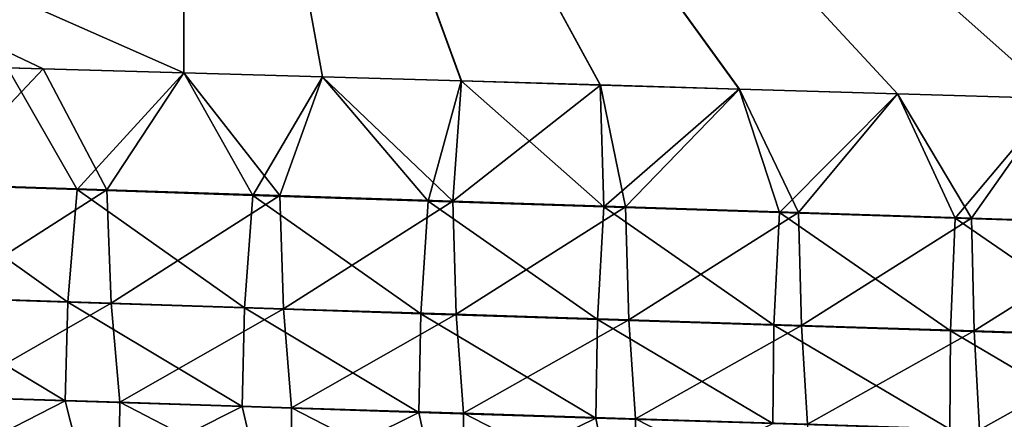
# Model space of a CAD drawing. Header units: metres. Extents: x -61 to 49, y -32 to 32.
# Tile 174 of 256: x 37.97 to 39.452, y -14.622 to -14.021. Entities that reach past the tile are written whole.
import ezdxf

# ---------------------------------------------------------------- set-up
doc = ezdxf.new("R2010")
doc.units = ezdxf.units.M
doc.layers.add('solid_K_27_40_10_000Y34', color=7, linetype='CONTINUOUS')

msp = doc.modelspace()

# ---------------------------------------------------------------- linework, layer by layer
at = {"layer": 'solid_K_27_40_10_000Y34'}
for points in [[(38.005367, -14.094431, -20.375776), (37.793674, -14.088347, -20.361649), (35.439369, -12.87429, -20.924995)], [(38.217293, -14.100555, -20.389454), (38.005367, -14.094431, -20.375776), (35.439369, -12.87429, -20.924995)], [(38.219318, -12.974189, -21.124224), (38.217293, -14.100555, -20.389454), (35.439369, -12.87429, -20.924995)], [(38.217346, -14.100554, 20.38946), (38.219318, -12.974189, 21.124224), (35.439369, -12.874306, 20.924986)], [(37.952114, -14.092894, 20.372267), (38.217346, -14.100554, 20.38946), (35.439369, -12.874306, 20.924986)], [(38.425926, -14.10662, -20.402466), (38.217293, -14.100555, -20.389454), (38.219318, -12.974189, -21.124224)], [(38.425846, -14.106615, 20.402462), (38.219318, -12.974189, 21.124224), (38.217346, -14.100554, 20.38946)], [(38.634781, -14.112724, -20.415041), (38.425926, -14.10662, -20.402466), (38.219318, -12.974189, -21.124224)], [(38.843861, -14.118869, -20.427179), (38.634781, -14.112724, -20.415041), (38.219318, -12.974189, -21.124224)], [(39.053158, -14.125053, -20.438879), (38.843861, -14.118869, -20.427179), (38.219318, -12.974189, -21.124224)], [(39.291096, -14.132125, -20.45163), (39.053158, -14.125053, -20.438879), (38.219318, -12.974189, -21.124224)], [(39.529316, -14.139248, -20.463812), (39.291096, -14.132125, -20.45163), (38.219318, -12.974189, -21.124224)], [(39.767818, -14.146421, -20.475424), (39.529316, -14.139248, -20.463812), (38.219318, -12.974189, -21.124224)], [(40.006607, -14.153646, -20.486464), (39.767818, -14.146421, -20.475424), (38.219318, -12.974189, -21.124224)], [(40.245674, -14.16092, -20.496931), (40.006607, -14.153646, -20.486464), (38.219318, -12.974189, -21.124224)], [(40.485023, -14.168244, -20.506821), (40.245674, -14.16092, -20.496931), (38.219318, -12.974189, -21.124224)], [(40.724655, -14.175618, -20.516136), (40.485023, -14.168244, -20.506821), (38.219318, -12.974189, -21.124224)], [(40.964565, -14.183041, -20.524872), (40.724655, -14.175618, -20.516136), (38.219318, -12.974189, -21.124224)], [(40.964565, -13.053213, -21.261293), (40.964565, -14.183041, -20.524872), (38.219318, -12.974189, -21.124224)], [(40.006401, -14.153648, 20.486448), (40.964565, -13.054362, 21.260588), (38.219318, -12.974189, 21.124224)], [(39.767548, -14.14642, 20.475407), (40.006401, -14.153648, 20.486448), (38.219318, -12.974189, 21.124224)], [(39.528973, -14.139241, 20.463793), (39.767548, -14.14642, 20.475407), (38.219318, -12.974189, 21.124224)], [(39.290668, -14.132114, 20.451607), (39.528973, -14.139241, 20.463793), (38.219318, -12.974189, 21.124224)], [(39.052647, -14.125039, 20.43885), (39.290668, -14.132114, 20.451607), (38.219318, -12.974189, 21.124224)], [(38.843498, -14.118857, 20.42716), (39.052647, -14.125039, 20.43885), (38.219318, -12.974189, 21.124224)], [(38.634563, -14.112717, 20.41503), (38.843498, -14.118857, 20.42716), (38.219318, -12.974189, 21.124224)], [(38.425846, -14.106615, 20.402462), (38.634563, -14.112717, 20.41503), (38.219318, -12.974189, 21.124224)], [(37.792465, -14.267505, 20.221867), (38.056591, -14.276258, 20.238459), (37.952114, -14.092894, 20.372267)], [(37.841373, -14.268249, -20.225758), (37.793674, -14.088347, -20.361649), (38.005367, -14.094431, -20.375776)], [(38.101429, -14.276846, -20.241995), (37.841373, -14.268249, -20.225758), (38.005367, -14.094431, -20.375776)], [(38.056591, -14.276258, 20.238459), (38.217346, -14.100554, 20.38946), (37.952114, -14.092894, 20.372267)], [(38.101429, -14.276846, -20.241995), (38.005367, -14.094431, -20.375776), (38.217293, -14.100555, -20.389454)], [(38.056591, -14.276258, 20.238459), (38.320755, -14.28498, 20.254398), (38.217346, -14.100554, 20.38946)], [(38.361523, -14.285411, -20.257601), (38.101429, -14.276846, -20.241995), (38.217293, -14.100555, -20.389454)], [(38.361523, -14.285411, -20.257601), (38.217293, -14.100555, -20.389454), (38.425926, -14.10662, -20.402466)], [(38.320755, -14.28498, 20.254398), (38.425846, -14.106615, 20.402462), (38.217346, -14.100554, 20.38946)], [(38.320755, -14.28498, 20.254398), (38.584953, -14.293668, 20.269688), (38.425846, -14.106615, 20.402462)], [(38.621651, -14.293944, -20.272575), (38.361523, -14.285411, -20.257601), (38.425926, -14.10662, -20.402466)], [(38.584953, -14.293668, 20.269688), (38.634563, -14.112717, 20.41503), (38.425846, -14.106615, 20.402462)], [(38.621651, -14.293944, -20.272575), (38.425926, -14.10662, -20.402466), (38.634781, -14.112724, -20.415041)], [(38.584953, -14.293668, 20.269688), (38.84919, -14.30232, 20.28433), (38.634563, -14.112717, 20.41503)], [(38.621651, -14.293944, -20.272575), (38.634781, -14.112724, -20.415041), (38.843861, -14.118869, -20.427179)], [(38.84919, -14.30232, 20.28433), (38.843498, -14.118857, 20.42716), (38.634563, -14.112717, 20.41503)], [(38.881813, -14.302443, -20.286922), (38.621651, -14.293944, -20.272575), (38.843861, -14.118869, -20.427179)], [(38.84919, -14.30232, 20.28433), (39.052647, -14.125039, 20.43885), (38.843498, -14.118857, 20.42716)], [(38.881813, -14.302443, -20.286922), (38.843861, -14.118869, -20.427179), (39.053158, -14.125053, -20.438879)], [(38.84919, -14.30232, 20.28433), (39.113461, -14.310938, 20.298323), (39.052647, -14.125039, 20.43885)], [(39.142006, -14.310906, -20.30064), (38.881813, -14.302443, -20.286922), (39.053158, -14.125053, -20.438879)], [(39.113461, -14.310938, 20.298323), (39.290668, -14.132114, 20.451607), (39.052647, -14.125039, 20.43885)], [(39.142006, -14.310906, -20.30064), (39.053158, -14.125053, -20.438879), (39.291096, -14.132125, -20.45163)], [(39.113461, -14.310938, 20.298323), (39.377762, -14.319517, 20.311668), (39.290668, -14.132114, 20.451607)], [(39.402233, -14.319334, -20.313732), (39.142006, -14.310906, -20.30064), (39.291096, -14.132125, -20.45163)], [(39.377762, -14.319517, 20.311668), (39.528973, -14.139241, 20.463793), (39.290668, -14.132114, 20.451607)], [(39.402233, -14.319334, -20.313732), (39.291096, -14.132125, -20.45163), (39.529316, -14.139248, -20.463812)], [(39.377762, -14.319517, 20.311668), (39.642094, -14.328058, 20.324369), (39.528973, -14.139241, 20.463793)], [(39.662491, -14.327724, -20.326197), (39.402233, -14.319334, -20.313732), (39.529316, -14.139248, -20.463812)], [(37.777378, -14.437169, 20.052883), (38.042835, -14.445863, 20.069498), (37.792465, -14.267505, 20.221867)], [(38.042835, -14.445863, 20.069498), (38.056591, -14.276258, 20.238459), (37.792465, -14.267505, 20.221867)], [(37.848183, -14.438659, -20.058306), (37.841373, -14.268249, -20.225758), (38.101429, -14.276846, -20.241995)], [(38.10775, -14.447143, -20.0744), (37.848183, -14.438659, -20.058306), (38.101429, -14.276846, -20.241995)], [(38.042835, -14.445863, 20.069498), (38.308334, -14.454531, 20.085463), (38.056591, -14.276258, 20.238459)], [(38.308334, -14.454531, 20.085463), (38.320755, -14.28498, 20.254398), (38.056591, -14.276258, 20.238459)], [(38.10775, -14.447143, -20.0744), (38.101429, -14.276846, -20.241995), (38.361523, -14.285411, -20.257601)], [(38.367355, -14.455601, -20.089872), (38.10775, -14.447143, -20.0744), (38.361523, -14.285411, -20.257601)], [(38.308334, -14.454531, 20.085463), (38.573872, -14.463169, 20.100773), (38.320755, -14.28498, 20.254398)], [(38.573872, -14.463169, 20.100773), (38.584953, -14.293668, 20.269688), (38.320755, -14.28498, 20.254398)], [(38.367355, -14.455601, -20.089872), (38.361523, -14.285411, -20.257601), (38.621651, -14.293944, -20.272575)], [(38.626995, -14.464031, -20.104721), (38.367355, -14.455601, -20.089872), (38.621651, -14.293944, -20.272575)], [(38.573872, -14.463169, 20.100773), (38.839443, -14.471779, 20.115433), (38.584953, -14.293668, 20.269688)], [(38.839443, -14.471779, 20.115433), (38.84919, -14.30232, 20.28433), (38.584953, -14.293668, 20.269688)], [(38.626995, -14.464031, -20.104721), (38.621651, -14.293944, -20.272575), (38.881813, -14.302443, -20.286922)], [(38.886669, -14.472434, -20.118948), (38.626995, -14.464031, -20.104721), (38.881813, -14.302443, -20.286922)], [(38.839443, -14.471779, 20.115433), (39.105049, -14.480357, 20.129444), (38.84919, -14.30232, 20.28433)], [(39.105049, -14.480357, 20.129444), (39.113461, -14.310938, 20.298323), (38.84919, -14.30232, 20.28433)], [(38.886669, -14.472434, -20.118948), (38.881813, -14.302443, -20.286922), (39.142006, -14.310906, -20.30064)], [(39.146378, -14.480806, -20.132553), (38.886669, -14.472434, -20.118948), (39.142006, -14.310906, -20.30064)], [(39.105049, -14.480357, 20.129444), (39.370689, -14.488904, 20.142805), (39.113461, -14.310938, 20.298323)], [(39.370689, -14.488904, 20.142805), (39.377762, -14.319517, 20.311668), (39.113461, -14.310938, 20.298323)], [(39.146378, -14.480806, -20.132553), (39.142006, -14.310906, -20.30064), (39.402233, -14.319334, -20.313732)], [(39.406113, -14.489148, -20.145538), (39.146378, -14.480806, -20.132553), (39.402233, -14.319334, -20.313732)], [(39.370689, -14.488904, 20.142805), (39.63636, -14.497418, 20.155519), (39.377762, -14.319517, 20.311668)], [(39.63636, -14.497418, 20.155519), (39.642094, -14.328058, 20.324369), (39.377762, -14.319517, 20.311668)], [(39.406113, -14.489148, -20.145538), (39.402233, -14.319334, -20.313732), (39.662491, -14.327724, -20.326197)], [(39.665882, -14.497458, -20.157906), (39.406113, -14.489148, -20.145538), (39.662491, -14.327724, -20.326197)], [(37.77256, -14.585904, 19.865393), (38.038609, -14.594501, 19.881977), (37.777378, -14.437169, 20.052883)], [(38.038609, -14.594501, 19.881977), (38.042835, -14.445863, 20.069498), (37.777378, -14.437169, 20.052883)], [(37.862045, -14.588065, -19.872087), (37.848183, -14.438659, -20.058306), (38.10775, -14.447143, -20.0744)], [(38.120647, -14.596407, -19.888014), (37.862045, -14.588065, -19.872087), (38.10775, -14.447143, -20.0744)], [(38.038609, -14.594501, 19.881977), (38.304699, -14.603075, 19.897911), (38.042835, -14.445863, 20.069498)], [(38.304699, -14.603075, 19.897911), (38.308334, -14.454531, 20.085463), (38.042835, -14.445863, 20.069498)], [(38.120647, -14.596407, -19.888014), (38.10775, -14.447143, -20.0744), (38.367355, -14.455601, -20.089872)], [(38.379284, -14.604729, -19.903326), (38.120647, -14.596407, -19.888014), (38.367355, -14.455601, -20.089872)], [(38.304699, -14.603075, 19.897911), (38.570824, -14.611629, 19.913195), (38.308334, -14.454531, 20.085463)], [(38.570824, -14.611629, 19.913195), (38.573872, -14.463169, 20.100773), (38.308334, -14.454531, 20.085463)], [(38.379284, -14.604729, -19.903326), (38.367355, -14.455601, -20.089872), (38.626995, -14.464031, -20.104721)], [(38.637959, -14.613029, -19.918024), (38.379284, -14.604729, -19.903326), (38.626995, -14.464031, -20.104721)], [(38.570824, -14.611629, 19.913195), (38.836987, -14.620158, 19.927828), (38.573872, -14.463169, 20.100773)], [(38.836987, -14.620158, 19.927828), (38.839443, -14.471779, 20.115433), (38.573872, -14.463169, 20.100773)], [(38.637959, -14.613029, -19.918024), (38.626995, -14.464031, -20.104721), (38.886669, -14.472434, -20.118948)], [(38.896667, -14.621306, -19.932108), (38.637959, -14.613029, -19.918024), (38.886669, -14.472434, -20.118948)], [(38.836987, -14.620158, 19.927828), (39.103184, -14.628664, 19.941813), (38.839443, -14.471779, 20.115433)], [(39.103184, -14.628664, 19.941813), (39.105049, -14.480357, 20.129444), (38.839443, -14.471779, 20.115433)], [(38.896667, -14.621306, -19.932108), (38.886669, -14.472434, -20.118948), (39.146378, -14.480806, -20.132553)], [(39.155411, -14.62956, -19.945581), (38.896667, -14.621306, -19.932108), (39.146378, -14.480806, -20.132553)], [(39.103184, -14.628664, 19.941813), (39.369415, -14.637143, 19.955151), (39.105049, -14.480357, 20.129444)], [(39.369415, -14.637143, 19.955151), (39.370689, -14.488904, 20.142805), (39.105049, -14.480357, 20.129444)], [(39.155411, -14.62956, -19.945581), (39.146378, -14.480806, -20.132553), (39.406113, -14.489148, -20.145538)], [(39.414185, -14.637791, -19.958441), (39.155411, -14.62956, -19.945581), (39.406113, -14.489148, -20.145538)], [(39.369415, -14.637143, 19.955151), (39.635677, -14.645597, 19.967842), (39.370689, -14.488904, 20.142805)], [(39.635677, -14.645597, 19.967842), (39.63636, -14.497418, 20.155519), (39.370689, -14.488904, 20.142805)], [(39.414185, -14.637791, -19.958441), (39.406113, -14.489148, -20.145538), (39.665882, -14.497458, -20.157906)], [(39.672989, -14.645996, -19.97069), (39.414185, -14.637791, -19.958441), (39.665882, -14.497458, -20.157906)], [(37.807476, -14.712515, 19.663921), (38.038609, -14.594501, 19.881977), (37.77256, -14.585904, 19.865393)], [(38.119591, -14.721828, -19.68429), (37.860569, -14.713595, -19.668392), (37.862045, -14.588065, -19.872087)], [(38.119591, -14.721828, -19.68429), (37.862045, -14.588065, -19.872087), (38.120647, -14.596407, -19.888014)], [(37.807476, -14.712515, 19.663921), (38.070915, -14.720897, 19.680202), (38.038609, -14.594501, 19.881977)], [(38.070915, -14.720897, 19.680202), (38.304699, -14.603075, 19.897911), (38.038609, -14.594501, 19.881977)], [(38.070915, -14.720897, 19.680202), (38.334393, -14.729265, 19.695848), (38.304699, -14.603075, 19.897911)], [(38.378647, -14.730048, -19.699574), (38.119591, -14.721828, -19.68429), (38.120647, -14.596407, -19.888014)], [(38.378647, -14.730048, -19.699574), (38.120647, -14.596407, -19.888014), (38.379284, -14.604729, -19.903326)], [(38.334393, -14.729265, 19.695848), (38.570824, -14.611629, 19.913195), (38.304699, -14.603075, 19.897911)], [(38.637737, -14.738254, -19.714243), (38.378647, -14.730048, -19.699574), (38.379284, -14.604729, -19.903326)], [(38.637737, -14.738254, -19.714243), (38.379284, -14.604729, -19.903326), (38.637959, -14.613029, -19.918024)], [(42.047737, -15.276611, 16.414957), (19.540607, -14.620059, 15.86631), (19.337292, -14.622437, 15.809772)], [(42.214928, -15.361736, -15.931083), (19.340109, -14.622403, -15.810554), (19.543272, -14.62003, -15.867039)], [(42.047737, -15.276611, 16.414957), (19.746864, -14.617929, 15.922919), (19.540607, -14.620059, 15.86631)], [(42.214928, -15.361736, -15.931083), (19.543272, -14.62003, -15.867039), (19.749374, -14.617905, -15.923596)], [(42.047737, -15.276611, 16.414957), (19.95619, -14.616053, 15.979579), (19.746864, -14.617929, 15.922919)], [(42.214928, -15.361736, -15.931083), (19.749374, -14.617905, -15.923596), (19.958548, -14.616035, -15.980206)], [(42.047737, -15.276611, 16.414957), (20.168713, -14.61444, 16.036268), (19.95619, -14.616053, 15.979579)], [(42.047726, -15.276607, -16.414986), (19.958548, -14.616035, -15.980206), (20.170918, -14.614425, -16.036846)], [(42.047726, -15.276607, -16.414986), (42.214928, -15.361736, -15.931083), (19.958548, -14.616035, -15.980206)], [(41.866531, -15.204072, 16.903589), (20.384563, -14.613095, 16.092966), (20.168713, -14.61444, 16.036268)], [(42.047737, -15.276611, 16.414957), (41.866531, -15.204072, 16.903589), (20.168713, -14.61444, 16.036268)], [(42.047726, -15.276607, -16.414986), (20.170918, -14.614425, -16.036846), (20.386612, -14.613085, -16.093496)], [(41.866531, -15.204072, 16.903589), (20.603859, -14.612027, 16.149654), (20.384563, -14.613095, 16.092966)], [(42.047726, -15.276607, -16.414986), (20.386612, -14.613085, -16.093496), (20.605751, -14.61202, -16.150137)], [(41.866531, -15.204072, 16.903589), (20.826235, -14.611212, 16.206392), (20.603859, -14.612027, 16.149654)], [(42.047726, -15.276607, -16.414986), (20.605751, -14.61202, -16.150137), (20.827967, -14.611207, -16.206827)], [(41.866531, -15.204072, 16.903589), (21.051559, -14.610643, 16.263201), (20.826235, -14.611212, 16.206392)], [(42.047726, -15.276607, -16.414986), (20.827967, -14.611207, -16.206827), (21.053131, -14.610641, -16.26359)], [(41.866531, -15.204072, 16.903589), (21.279993, -14.610331, 16.320051), (21.051559, -14.610643, 16.263201)], [(42.047726, -15.276607, -16.414986), (21.053131, -14.610641, -16.26359), (21.281404, -14.61033, -16.320396)], [(41.866531, -15.204072, 16.903589), (21.511698, -14.610281, 16.376917), (21.279993, -14.610331, 16.320051)], [(42.047726, -15.276607, -16.414986), (21.281404, -14.61033, -16.320396), (21.512947, -14.610282, -16.377218)], [(41.866531, -15.204072, 16.903589), (21.74683, -14.610505, 16.433769), (21.511698, -14.610281, 16.376917)], [(42.047726, -15.276607, -16.414986), (21.512947, -14.610282, -16.377218), (21.747919, -14.610507, -16.434027)], [(41.866531, -15.204072, 16.903589), (21.985552, -14.611009, 16.490578), (21.74683, -14.610505, 16.433769)], [(42.047726, -15.276607, -16.414986), (21.747919, -14.610507, -16.434027), (21.986479, -14.611012, -16.490793)], [(41.866531, -15.204072, 16.903589), (22.228022, -14.6118, 16.547316), (21.985552, -14.611009, 16.490578)], [(42.047726, -15.276607, -16.414986), (21.986479, -14.611012, -16.490793), (22.228788, -14.611803, -16.547489)], [(41.866531, -15.204072, 16.903589), (22.474401, -14.612887, 16.603952), (22.228022, -14.6118, 16.547316)], [(41.86652, -15.204068, -16.903618), (22.228788, -14.611803, -16.547489), (22.475006, -14.61289, -16.604088)], [(41.86652, -15.204068, -16.903618), (42.047726, -15.276607, -16.414986), (22.228788, -14.611803, -16.547489)], [(41.671295, -15.144415, 17.396639), (22.724501, -14.614257, 16.660528), (22.474401, -14.612887, 16.603952)], [(41.866531, -15.204072, 16.903589), (41.671295, -15.144415, 17.396639), (22.474401, -14.612887, 16.603952)], [(41.86652, -15.204068, -16.903618), (22.475006, -14.61289, -16.604088), (22.724945, -14.61426, -16.660625)], [(41.671295, -15.144415, 17.396639), (22.977892, -14.615885, 16.717125), (22.724501, -14.614257, 16.660528)], [(41.86652, -15.204068, -16.903618), (22.724945, -14.61426, -16.660625), (22.978174, -14.615887, -16.717186)], [(41.671295, -15.144415, 17.396639), (23.183094, -14.617379, 16.76239), (22.977892, -14.615885, 16.717125)], [(41.86652, -15.204068, -16.903618), (22.978174, -14.615887, -16.717186), (23.183249, -14.617381, -16.762423)], [(41.671295, -15.144415, 17.396639), (23.390617, -14.619051, 16.807623), (23.183094, -14.617379, 16.76239)], [(41.86652, -15.204068, -16.903618), (23.183249, -14.617381, -16.762423), (23.390642, -14.619051, -16.807627)], [(41.671295, -15.144415, 17.396639), (23.600561, -14.620904, 16.8528), (23.390617, -14.619051, 16.807623)], [(41.86652, -15.204068, -16.903618), (23.390642, -14.619051, -16.807627), (23.600458, -14.620903, -16.852777)], [(38.334393, -14.729265, 19.695848), (38.597908, -14.737617, 19.710859), (38.570824, -14.611629, 19.913195)], [(38.597908, -14.737617, 19.710859), (38.836987, -14.620158, 19.927828), (38.570824, -14.611629, 19.913195)], [(38.597908, -14.737617, 19.710859), (38.861458, -14.745955, 19.725237), (38.836987, -14.620158, 19.927828)], [(38.896866, -14.746443, -19.728302), (38.637737, -14.738254, -19.714243), (38.637959, -14.613029, -19.918024)], [(38.896866, -14.746443, -19.728302), (38.637959, -14.613029, -19.918024), (38.896667, -14.621306, -19.932108)], [(38.861458, -14.745955, 19.725237), (39.103184, -14.628664, 19.941813), (38.836987, -14.620158, 19.927828)], [(41.86652, -15.204068, -16.903618), (23.600458, -14.620903, -16.852777), (23.812792, -14.622941, -16.897854)], [(41.671295, -15.144415, 17.396639), (23.813023, -14.622943, 16.897903), (23.600561, -14.620904, 16.8528)], [(39.156029, -14.754616, -19.741749), (38.896667, -14.621306, -19.932108), (39.155411, -14.62956, -19.945581)], [(39.156029, -14.754616, -19.741749), (38.896866, -14.746443, -19.728302), (38.896667, -14.621306, -19.932108)]]:
    msp.add_3dface(points, dxfattribs=at)

doc.saveas('drawing.dxf')
